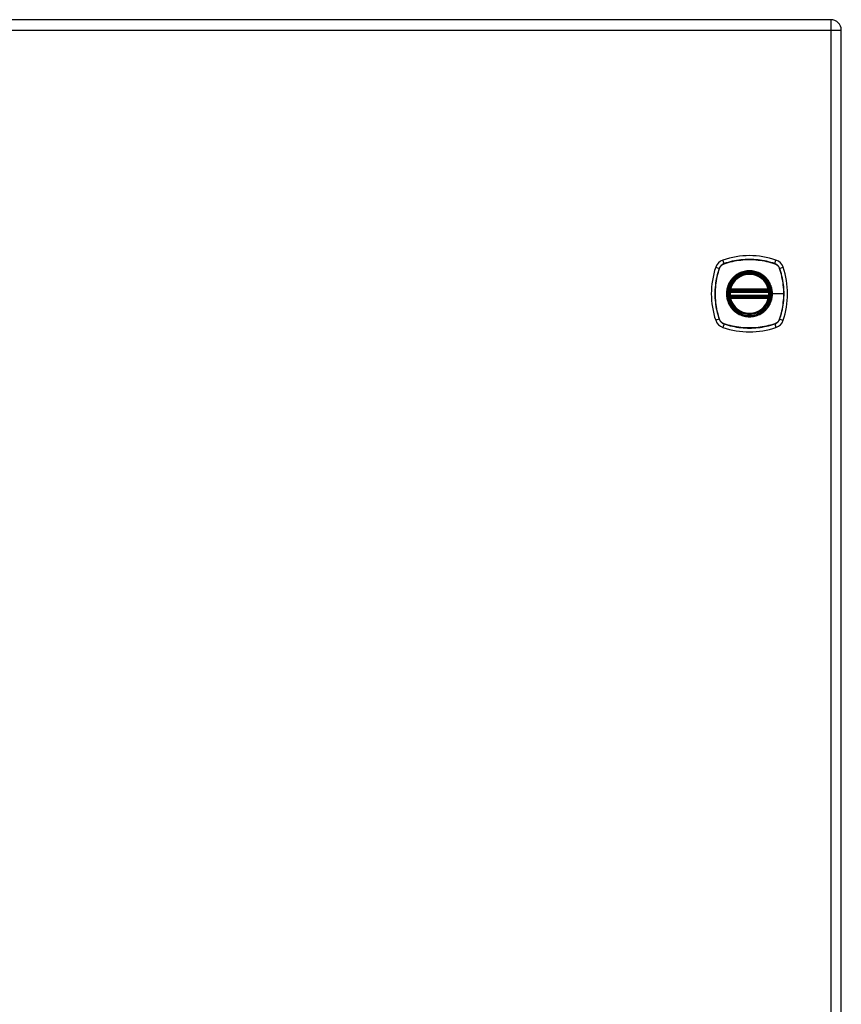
# Model space of a CAD drawing. Header units: inches. Extents: x 6 to 216, y 11 to 118.
# Tile 197 of 212: x 80 to 92, y 65 to 80. Entities that reach past the tile are written whole.
import ezdxf

# ---------------------------------------------------------------- set-up
doc = ezdxf.new("R2010")
doc.units = ezdxf.units.IN
doc.header["$MEASUREMENT"] = 0
doc.layers.add('Visible Edges(ANSI)', color=7, linetype='Continuous', lineweight=25)
doc.layers.add('Visible Tangent Edges(ANSI)', color=7, linetype='Continuous', lineweight=25)

msp = doc.modelspace()

# ---------------------------------------------------------------- linework, layer by layer
at = {"layer": 'Visible Edges(ANSI)'}
for p, q in [((92.284, 79.779), (56.688, 79.779)), ((92.445, 20.137), (92.445, 79.618)), ((90.729, 75.588), (91.314, 75.588)), ((90.725, 75.568), (91.318, 75.568)), ((91.318, 75.489), (90.725, 75.489)), ((91.314, 75.47), (90.729, 75.47))]:
    msp.add_line(p, q, dxfattribs=at)
at = {"layer": 'Visible Edges(ANSI)', "flags": 128}
for points in [[(90.713, 75.582), (90.713, 75.582), (90.713, 75.582), (90.713, 75.581), (90.713, 75.581), (90.713, 75.581), (90.713, 75.58), (90.713, 75.579), (90.712, 75.579), (90.712, 75.578), (90.712, 75.577), (90.712, 75.576), (90.712, 75.575), (90.712, 75.574), (90.712, 75.572), (90.711, 75.571), (90.711, 75.57), (90.711, 75.568), (90.711, 75.567), (90.711, 75.565), (90.71, 75.564), (90.71, 75.562), (90.71, 75.561), (90.71, 75.559), (90.71, 75.557)], [(91.333, 75.557), (91.333, 75.559), (91.333, 75.561), (91.333, 75.562), (91.332, 75.564), (91.332, 75.565), (91.332, 75.567), (91.332, 75.568), (91.332, 75.57), (91.332, 75.571), (91.331, 75.572), (91.331, 75.574), (91.331, 75.575), (91.331, 75.576), (91.331, 75.577), (91.331, 75.578), (91.33, 75.579), (91.33, 75.579), (91.33, 75.58), (91.33, 75.581), (91.33, 75.581), (91.33, 75.581), (91.33, 75.582), (91.33, 75.582), (91.33, 75.582)], [(90.71, 75.5), (90.71, 75.498), (90.71, 75.497), (90.71, 75.495), (90.71, 75.494), (90.711, 75.492), (90.711, 75.491), (90.711, 75.489), (90.711, 75.488), (90.711, 75.486), (90.712, 75.485), (90.712, 75.484), (90.712, 75.483), (90.712, 75.482), (90.712, 75.481), (90.712, 75.48), (90.712, 75.479), (90.713, 75.478), (90.713, 75.477), (90.713, 75.477), (90.713, 75.476), (90.713, 75.476), (90.713, 75.476), (90.713, 75.476), (90.713, 75.476)], [(91.33, 75.476), (91.33, 75.476), (91.33, 75.476), (91.33, 75.476), (91.33, 75.476), (91.33, 75.477), (91.33, 75.477), (91.33, 75.478), (91.33, 75.479), (91.331, 75.48), (91.331, 75.481), (91.331, 75.482), (91.331, 75.483), (91.331, 75.484), (91.331, 75.485), (91.332, 75.486), (91.332, 75.488), (91.332, 75.489), (91.332, 75.491), (91.332, 75.492), (91.332, 75.494), (91.333, 75.495), (91.333, 75.497), (91.333, 75.498), (91.333, 75.5)]]:
    msp.add_lwpolyline(points, dxfattribs=at)
at = {"layer": 'Visible Edges(ANSI)'}
for radius in [0.32, 0.315]:
    msp.add_circle((91.021, 75.529), radius, dxfattribs=at)
for centre, radius, start, end in [((92.284, 79.618), 0.161, 0, 90), ((90.667, 75.883), 0.177, 108.7722, 161.2278), ((91.021, 74.84), 1.28, 71.2278, 108.7722), ((91.376, 75.883), 0.177, 18.7722, 71.2278), ((91.71, 75.529), 1.28, 161.2278, 198.7722), ((90.332, 75.529), 1.28, 341.2278, 18.7722), ((91.021, 75.529), 0.313, 13.6344, 166.3656), ((91.021, 75.529), 0.313, 166.3656, 170.216), ((90.725, 75.58), 0.0118, 170.216, 270), ((90.729, 75.6), 0.0118, 166.3656, 270), ((91.314, 75.6), 0.0118, 270, 13.6344), ((91.318, 75.58), 0.0118, 270, 9.784), ((91.021, 75.529), 0.313, 9.784, 13.6344), ((91.021, 75.529), 0.313, 174.7499, 185.2501), ((90.725, 75.478), 0.0118, 90, 189.784), ((91.021, 75.529), 0.313, 189.784, 193.6344), ((90.729, 75.458), 0.0118, 90, 193.6344), ((91.021, 75.529), 0.313, 193.6344, 346.3656), ((91.314, 75.458), 0.0118, 346.3656, 90), ((91.318, 75.478), 0.0118, 350.216, 90), ((91.021, 75.529), 0.313, 346.3656, 350.216), ((91.021, 75.529), 0.313, 354.7499, 5.2501), ((90.667, 75.174), 0.177, 198.7722, 251.2278), ((91.021, 76.218), 1.28, 251.2278, 288.7722), ((91.376, 75.174), 0.177, 288.7722, 341.2278)]:
    msp.add_arc(centre, radius, start, end, dxfattribs=at)
at = {"layer": 'Visible Tangent Edges(ANSI)'}
for p, q in [((92.284, 79.779), (92.284, 79.618)), ((56.688, 79.618), (92.284, 79.618)), ((92.284, 79.618), (92.445, 79.618)), ((92.284, 79.618), (92.284, 20.137)), ((90.628, 75.996), (90.61, 76.051)), ((91.415, 75.996), (91.433, 76.051)), ((90.499, 75.94), (90.554, 75.922)), ((90.556, 75.921), (90.556, 75.921)), ((90.629, 75.994), (90.629, 75.994)), ((91.413, 75.994), (91.414, 75.994)), ((91.487, 75.921), (91.487, 75.921)), ((91.489, 75.922), (91.544, 75.94)), ((90.719, 75.581), (90.713, 75.582)), ((90.717, 75.603), (90.729, 75.6)), ((90.725, 75.568), (90.725, 75.578)), ((90.729, 75.588), (90.729, 75.6)), ((91.314, 75.6), (90.729, 75.6)), ((90.729, 75.578), (90.729, 75.588)), ((90.729, 75.578), (91.314, 75.578)), ((91.314, 75.6), (91.326, 75.603)), ((91.314, 75.6), (91.314, 75.588)), ((91.314, 75.588), (91.314, 75.578)), ((91.318, 75.578), (91.318, 75.568)), ((91.33, 75.582), (91.324, 75.581)), ((90.71, 75.557), (90.722, 75.556)), ((90.71, 75.5), (90.722, 75.501)), ((90.713, 75.476), (90.719, 75.477)), ((90.729, 75.458), (90.717, 75.455)), ((90.722, 75.556), (91.321, 75.556)), ((91.321, 75.501), (90.722, 75.501)), ((90.725, 75.479), (90.725, 75.489)), ((90.729, 75.47), (90.729, 75.479)), ((91.314, 75.479), (90.729, 75.479)), ((90.729, 75.458), (90.729, 75.47)), ((90.729, 75.458), (91.314, 75.458)), ((91.314, 75.479), (91.314, 75.47)), ((91.314, 75.47), (91.314, 75.458)), ((91.326, 75.455), (91.314, 75.458)), ((91.318, 75.489), (91.318, 75.479)), ((91.321, 75.556), (91.333, 75.557)), ((91.321, 75.501), (91.333, 75.5)), ((91.324, 75.477), (91.33, 75.476)), ((91.374, 75.529), (91.378, 75.529)), ((91.552, 75.529), (91.378, 75.529)), ((90.554, 75.136), (90.499, 75.117)), ((90.556, 75.136), (90.556, 75.137)), ((91.487, 75.137), (91.487, 75.136)), ((91.489, 75.136), (91.544, 75.117)), ((90.628, 75.061), (90.61, 75.006)), ((90.629, 75.063), (90.629, 75.063)), ((91.414, 75.063), (91.413, 75.063)), ((91.415, 75.061), (91.433, 75.006))]:
    msp.add_line(p, q, dxfattribs=at)
at = {"layer": 'Visible Tangent Edges(ANSI)', "flags": 128}
for points in [[(91.415, 75.996), (91.383, 76.007), (91.351, 76.016), (91.319, 76.024), (91.286, 76.032), (91.253, 76.039), (91.22, 76.045), (91.187, 76.05), (91.154, 76.054), (91.121, 76.057), (91.087, 76.059), (91.054, 76.06), (91.021, 76.061), (90.987, 76.06), (90.954, 76.059), (90.921, 76.057), (90.888, 76.054), (90.855, 76.05), (90.822, 76.045), (90.789, 76.039), (90.756, 76.032), (90.724, 76.024), (90.692, 76.016), (90.66, 76.007), (90.628, 75.996)], [(90.629, 75.994), (90.661, 76.005), (90.693, 76.014), (90.725, 76.023), (90.757, 76.03), (90.79, 76.037), (90.822, 76.043), (90.855, 76.048), (90.888, 76.052), (90.921, 76.055), (90.954, 76.058), (90.988, 76.059), (91.021, 76.06), (91.054, 76.059), (91.087, 76.058), (91.12, 76.056), (91.154, 76.052), (91.187, 76.048), (91.22, 76.043), (91.253, 76.037), (91.285, 76.03), (91.318, 76.023), (91.35, 76.014), (91.382, 76.005), (91.413, 75.994)], [(90.554, 75.922), (90.544, 75.89), (90.534, 75.858), (90.526, 75.826), (90.518, 75.793), (90.511, 75.761), (90.505, 75.728), (90.501, 75.694), (90.496, 75.661), (90.493, 75.628), (90.491, 75.595), (90.49, 75.561), (90.489, 75.528), (90.49, 75.495), (90.491, 75.461), (90.493, 75.428), (90.497, 75.395), (90.501, 75.362), (90.506, 75.329), (90.511, 75.296), (90.518, 75.264), (90.526, 75.231), (90.534, 75.199), (90.544, 75.167), (90.554, 75.136)], [(90.556, 75.137), (90.545, 75.168), (90.536, 75.2), (90.528, 75.232), (90.52, 75.264), (90.513, 75.297), (90.507, 75.33), (90.502, 75.362), (90.498, 75.395), (90.495, 75.428), (90.492, 75.462), (90.491, 75.495), (90.491, 75.528), (90.491, 75.561), (90.492, 75.594), (90.495, 75.628), (90.498, 75.661), (90.502, 75.694), (90.507, 75.727), (90.513, 75.76), (90.52, 75.793), (90.527, 75.825), (90.536, 75.857), (90.545, 75.889), (90.556, 75.921)], [(90.628, 75.996), (90.624, 75.995), (90.62, 75.993), (90.616, 75.991), (90.612, 75.989), (90.608, 75.987), (90.604, 75.985), (90.6, 75.982), (90.596, 75.98), (90.593, 75.977), (90.589, 75.974), (90.586, 75.971), (90.582, 75.968), (90.579, 75.965), (90.576, 75.961), (90.573, 75.958), (90.571, 75.954), (90.568, 75.95), (90.565, 75.946), (90.563, 75.943), (90.561, 75.939), (90.559, 75.934), (90.557, 75.93), (90.555, 75.926), (90.554, 75.922)], [(90.556, 75.921), (90.557, 75.925), (90.559, 75.929), (90.561, 75.934), (90.563, 75.937), (90.565, 75.941), (90.567, 75.945), (90.57, 75.949), (90.572, 75.953), (90.575, 75.956), (90.578, 75.96), (90.581, 75.963), (90.584, 75.966), (90.587, 75.969), (90.591, 75.972), (90.594, 75.975), (90.598, 75.978), (90.601, 75.98), (90.605, 75.983), (90.609, 75.985), (90.613, 75.987), (90.617, 75.989), (90.621, 75.991), (90.625, 75.993), (90.629, 75.994)], [(91.249, 75.803), (91.233, 75.816), (91.216, 75.828), (91.198, 75.838), (91.18, 75.848), (91.162, 75.857), (91.142, 75.864), (91.123, 75.871), (91.103, 75.876), (91.083, 75.88), (91.063, 75.883), (91.042, 75.885), (91.021, 75.886), (91.001, 75.885), (90.98, 75.883), (90.96, 75.88), (90.94, 75.876), (90.92, 75.871), (90.9, 75.864), (90.881, 75.857), (90.862, 75.848), (90.844, 75.838), (90.827, 75.828), (90.81, 75.816), (90.794, 75.803)], [(91.414, 75.994), (91.418, 75.993), (91.422, 75.991), (91.426, 75.989), (91.43, 75.987), (91.434, 75.985), (91.438, 75.983), (91.442, 75.98), (91.445, 75.978), (91.449, 75.975), (91.452, 75.972), (91.456, 75.969), (91.459, 75.966), (91.462, 75.963), (91.465, 75.96), (91.468, 75.956), (91.47, 75.953), (91.473, 75.949), (91.475, 75.945), (91.478, 75.941), (91.48, 75.937), (91.482, 75.934), (91.484, 75.929), (91.485, 75.925), (91.487, 75.921)], [(91.489, 75.922), (91.488, 75.926), (91.486, 75.93), (91.484, 75.934), (91.482, 75.939), (91.48, 75.943), (91.477, 75.946), (91.475, 75.95), (91.472, 75.954), (91.47, 75.958), (91.467, 75.961), (91.464, 75.965), (91.461, 75.968), (91.457, 75.971), (91.454, 75.974), (91.45, 75.977), (91.447, 75.98), (91.443, 75.982), (91.439, 75.985), (91.435, 75.987), (91.431, 75.989), (91.427, 75.991), (91.423, 75.993), (91.419, 75.995), (91.415, 75.996)], [(91.487, 75.921), (91.492, 75.905), (91.497, 75.889), (91.502, 75.873), (91.507, 75.857), (91.511, 75.841), (91.515, 75.825), (91.519, 75.809), (91.523, 75.793), (91.527, 75.777), (91.53, 75.76), (91.533, 75.744), (91.536, 75.728), (91.538, 75.711), (91.541, 75.695), (91.543, 75.678), (91.545, 75.662), (91.547, 75.645), (91.548, 75.628), (91.549, 75.612), (91.55, 75.595), (91.551, 75.579), (91.552, 75.562), (91.552, 75.545), (91.552, 75.529)], [(91.489, 75.136), (91.499, 75.167), (91.509, 75.199), (91.517, 75.232), (91.525, 75.264), (91.532, 75.297), (91.537, 75.33), (91.542, 75.363), (91.546, 75.396), (91.55, 75.429), (91.552, 75.463), (91.553, 75.496), (91.554, 75.529), (91.553, 75.562), (91.552, 75.596), (91.55, 75.629), (91.546, 75.662), (91.542, 75.695), (91.537, 75.728), (91.531, 75.761), (91.525, 75.794), (91.517, 75.826), (91.509, 75.858), (91.499, 75.89), (91.489, 75.922)], [(90.747, 75.756), (90.734, 75.74), (90.723, 75.723), (90.712, 75.706), (90.702, 75.688), (90.693, 75.669), (90.686, 75.65), (90.679, 75.63), (90.674, 75.61), (90.67, 75.59), (90.667, 75.57), (90.665, 75.549), (90.665, 75.529), (90.665, 75.508), (90.667, 75.487), (90.67, 75.467), (90.674, 75.447), (90.679, 75.427), (90.686, 75.408), (90.693, 75.388), (90.702, 75.37), (90.712, 75.352), (90.723, 75.334), (90.734, 75.317), (90.747, 75.301)], [(91.374, 75.529), (91.365, 75.45), (91.339, 75.376), (91.297, 75.309), (91.241, 75.253), (91.174, 75.211), (91.1, 75.185), (91.021, 75.177), (90.943, 75.185), (90.868, 75.212), (90.801, 75.254), (90.746, 75.309), (90.704, 75.376), (90.678, 75.451), (90.669, 75.529), (90.678, 75.607), (90.704, 75.682), (90.746, 75.749), (90.802, 75.804), (90.869, 75.846), (90.943, 75.872), (91.022, 75.881), (91.1, 75.872), (91.175, 75.846), (91.242, 75.804), (91.297, 75.748), (91.339, 75.682), (91.365, 75.607), (91.374, 75.529)], [(90.794, 75.803), (90.792, 75.802), (90.79, 75.8), (90.788, 75.798), (90.785, 75.796), (90.783, 75.794), (90.781, 75.792), (90.779, 75.791), (90.777, 75.789), (90.775, 75.787), (90.773, 75.785), (90.771, 75.783), (90.769, 75.781), (90.767, 75.779), (90.765, 75.777), (90.763, 75.775), (90.762, 75.773), (90.76, 75.771), (90.758, 75.769), (90.756, 75.767), (90.754, 75.765), (90.752, 75.763), (90.75, 75.761), (90.749, 75.758), (90.747, 75.756)], [(91.296, 75.756), (91.294, 75.758), (91.292, 75.761), (91.291, 75.763), (91.289, 75.765), (91.287, 75.767), (91.285, 75.769), (91.283, 75.771), (91.281, 75.773), (91.279, 75.775), (91.278, 75.777), (91.276, 75.779), (91.274, 75.781), (91.272, 75.783), (91.27, 75.785), (91.268, 75.787), (91.266, 75.789), (91.264, 75.791), (91.262, 75.792), (91.26, 75.794), (91.257, 75.796), (91.255, 75.798), (91.253, 75.8), (91.251, 75.802), (91.249, 75.803)], [(91.378, 75.529), (91.378, 75.539), (91.378, 75.549), (91.377, 75.56), (91.376, 75.57), (91.375, 75.58), (91.373, 75.59), (91.371, 75.6), (91.369, 75.61), (91.366, 75.62), (91.364, 75.63), (91.36, 75.64), (91.357, 75.65), (91.353, 75.659), (91.35, 75.669), (91.345, 75.678), (91.341, 75.688), (91.336, 75.697), (91.331, 75.706), (91.326, 75.715), (91.32, 75.723), (91.315, 75.732), (91.309, 75.74), (91.303, 75.748), (91.296, 75.756)], [(90.717, 75.603), (90.717, 75.602), (90.717, 75.601), (90.717, 75.6), (90.717, 75.599), (90.716, 75.598), (90.716, 75.597), (90.716, 75.596), (90.716, 75.595), (90.716, 75.594), (90.716, 75.593), (90.716, 75.592), (90.716, 75.591), (90.716, 75.59), (90.716, 75.589), (90.717, 75.588), (90.717, 75.587), (90.717, 75.587), (90.717, 75.586), (90.717, 75.585), (90.718, 75.584), (90.718, 75.583), (90.718, 75.582), (90.719, 75.582), (90.719, 75.581)], [(90.719, 75.581), (90.719, 75.581), (90.719, 75.581), (90.72, 75.58), (90.72, 75.58), (90.72, 75.58), (90.72, 75.58), (90.72, 75.58), (90.721, 75.58), (90.721, 75.58), (90.721, 75.579), (90.721, 75.579), (90.722, 75.579), (90.722, 75.579), (90.722, 75.579), (90.722, 75.579), (90.723, 75.579), (90.723, 75.579), (90.723, 75.579), (90.723, 75.579), (90.724, 75.578), (90.724, 75.578), (90.724, 75.578), (90.724, 75.578), (90.725, 75.578)], [(90.725, 75.578), (90.725, 75.578), (90.725, 75.578), (90.725, 75.578), (90.725, 75.578), (90.726, 75.578), (90.726, 75.578), (90.726, 75.578), (90.726, 75.578), (90.726, 75.578), (90.726, 75.578), (90.727, 75.578), (90.727, 75.578), (90.727, 75.578), (90.727, 75.578), (90.727, 75.578), (90.727, 75.578), (90.728, 75.578), (90.728, 75.578), (90.728, 75.578), (90.728, 75.578), (90.728, 75.578), (90.728, 75.578), (90.729, 75.578), (90.729, 75.578)], [(91.314, 75.578), (91.314, 75.578), (91.314, 75.578), (91.315, 75.578), (91.315, 75.578), (91.315, 75.578), (91.315, 75.578), (91.315, 75.578), (91.316, 75.578), (91.316, 75.578), (91.316, 75.578), (91.316, 75.578), (91.316, 75.578), (91.316, 75.578), (91.317, 75.578), (91.317, 75.578), (91.317, 75.578), (91.317, 75.578), (91.317, 75.578), (91.317, 75.578), (91.318, 75.578), (91.318, 75.578), (91.318, 75.578), (91.318, 75.578), (91.318, 75.578)], [(91.318, 75.578), (91.319, 75.578), (91.319, 75.578), (91.319, 75.578), (91.319, 75.578), (91.32, 75.579), (91.32, 75.579), (91.32, 75.579), (91.32, 75.579), (91.321, 75.579), (91.321, 75.579), (91.321, 75.579), (91.321, 75.579), (91.322, 75.579), (91.322, 75.579), (91.322, 75.58), (91.322, 75.58), (91.323, 75.58), (91.323, 75.58), (91.323, 75.58), (91.323, 75.58), (91.323, 75.58), (91.324, 75.581), (91.324, 75.581), (91.324, 75.581)], [(91.324, 75.581), (91.324, 75.582), (91.325, 75.582), (91.325, 75.583), (91.325, 75.584), (91.326, 75.585), (91.326, 75.586), (91.326, 75.587), (91.326, 75.587), (91.326, 75.588), (91.327, 75.589), (91.327, 75.59), (91.327, 75.591), (91.327, 75.592), (91.327, 75.593), (91.327, 75.594), (91.327, 75.595), (91.327, 75.596), (91.327, 75.597), (91.326, 75.598), (91.326, 75.599), (91.326, 75.6), (91.326, 75.601), (91.326, 75.602), (91.326, 75.603)], [(90.719, 75.477), (90.719, 75.476), (90.718, 75.475), (90.718, 75.474), (90.718, 75.473), (90.717, 75.473), (90.717, 75.472), (90.717, 75.471), (90.717, 75.47), (90.717, 75.469), (90.716, 75.468), (90.716, 75.467), (90.716, 75.466), (90.716, 75.465), (90.716, 75.464), (90.716, 75.463), (90.716, 75.463), (90.716, 75.462), (90.716, 75.461), (90.716, 75.46), (90.717, 75.459), (90.717, 75.458), (90.717, 75.457), (90.717, 75.456), (90.717, 75.455)], [(90.725, 75.479), (90.724, 75.479), (90.724, 75.479), (90.724, 75.479), (90.724, 75.479), (90.723, 75.479), (90.723, 75.479), (90.723, 75.479), (90.723, 75.479), (90.722, 75.479), (90.722, 75.478), (90.722, 75.478), (90.722, 75.478), (90.721, 75.478), (90.721, 75.478), (90.721, 75.478), (90.721, 75.478), (90.72, 75.478), (90.72, 75.477), (90.72, 75.477), (90.72, 75.477), (90.72, 75.477), (90.719, 75.477), (90.719, 75.477), (90.719, 75.477)], [(90.722, 75.556), (90.722, 75.557), (90.722, 75.558), (90.722, 75.559), (90.722, 75.559), (90.722, 75.56), (90.723, 75.561), (90.723, 75.562), (90.723, 75.562), (90.723, 75.563), (90.723, 75.563), (90.723, 75.564), (90.724, 75.565), (90.724, 75.565), (90.724, 75.566), (90.724, 75.566), (90.724, 75.567), (90.724, 75.567), (90.724, 75.567), (90.724, 75.567), (90.725, 75.568), (90.725, 75.568), (90.725, 75.568), (90.725, 75.568), (90.725, 75.568)], [(90.725, 75.489), (90.725, 75.489), (90.725, 75.489), (90.725, 75.49), (90.725, 75.49), (90.724, 75.49), (90.724, 75.49), (90.724, 75.491), (90.724, 75.491), (90.724, 75.491), (90.724, 75.492), (90.724, 75.492), (90.724, 75.493), (90.723, 75.493), (90.723, 75.494), (90.723, 75.495), (90.723, 75.495), (90.723, 75.496), (90.723, 75.497), (90.722, 75.497), (90.722, 75.498), (90.722, 75.499), (90.722, 75.5), (90.722, 75.5), (90.722, 75.501)], [(90.729, 75.479), (90.729, 75.479), (90.728, 75.479), (90.728, 75.479), (90.728, 75.479), (90.728, 75.479), (90.728, 75.479), (90.728, 75.479), (90.727, 75.479), (90.727, 75.479), (90.727, 75.479), (90.727, 75.479), (90.727, 75.479), (90.727, 75.479), (90.726, 75.479), (90.726, 75.479), (90.726, 75.479), (90.726, 75.479), (90.726, 75.479), (90.726, 75.479), (90.725, 75.479), (90.725, 75.479), (90.725, 75.479), (90.725, 75.479), (90.725, 75.479)], [(91.296, 75.301), (91.303, 75.309), (91.309, 75.317), (91.315, 75.326), (91.321, 75.334), (91.326, 75.343), (91.331, 75.352), (91.336, 75.361), (91.341, 75.37), (91.345, 75.379), (91.35, 75.389), (91.354, 75.398), (91.357, 75.408), (91.36, 75.417), (91.364, 75.427), (91.366, 75.437), (91.369, 75.447), (91.371, 75.457), (91.373, 75.467), (91.375, 75.478), (91.376, 75.488), (91.377, 75.498), (91.378, 75.508), (91.378, 75.518), (91.378, 75.529)], [(91.318, 75.479), (91.318, 75.479), (91.318, 75.479), (91.318, 75.479), (91.318, 75.479), (91.317, 75.479), (91.317, 75.479), (91.317, 75.479), (91.317, 75.479), (91.317, 75.479), (91.317, 75.479), (91.316, 75.479), (91.316, 75.479), (91.316, 75.479), (91.316, 75.479), (91.316, 75.479), (91.316, 75.479), (91.315, 75.479), (91.315, 75.479), (91.315, 75.479), (91.315, 75.479), (91.315, 75.479), (91.314, 75.479), (91.314, 75.479), (91.314, 75.479)], [(91.318, 75.568), (91.318, 75.568), (91.318, 75.568), (91.318, 75.568), (91.318, 75.568), (91.318, 75.567), (91.319, 75.567), (91.319, 75.567), (91.319, 75.567), (91.319, 75.566), (91.319, 75.566), (91.319, 75.565), (91.319, 75.565), (91.32, 75.564), (91.32, 75.563), (91.32, 75.563), (91.32, 75.562), (91.32, 75.562), (91.32, 75.561), (91.321, 75.56), (91.321, 75.559), (91.321, 75.559), (91.321, 75.558), (91.321, 75.557), (91.321, 75.556)], [(91.321, 75.501), (91.321, 75.5), (91.321, 75.5), (91.321, 75.499), (91.321, 75.498), (91.321, 75.497), (91.32, 75.497), (91.32, 75.496), (91.32, 75.495), (91.32, 75.495), (91.32, 75.494), (91.32, 75.493), (91.319, 75.493), (91.319, 75.492), (91.319, 75.492), (91.319, 75.491), (91.319, 75.491), (91.319, 75.491), (91.319, 75.49), (91.318, 75.49), (91.318, 75.49), (91.318, 75.49), (91.318, 75.489), (91.318, 75.489), (91.318, 75.489)], [(91.324, 75.477), (91.324, 75.477), (91.324, 75.477), (91.323, 75.477), (91.323, 75.477), (91.323, 75.477), (91.323, 75.477), (91.323, 75.478), (91.322, 75.478), (91.322, 75.478), (91.322, 75.478), (91.322, 75.478), (91.321, 75.478), (91.321, 75.478), (91.321, 75.478), (91.321, 75.479), (91.32, 75.479), (91.32, 75.479), (91.32, 75.479), (91.32, 75.479), (91.319, 75.479), (91.319, 75.479), (91.319, 75.479), (91.319, 75.479), (91.318, 75.479)], [(91.326, 75.455), (91.326, 75.456), (91.326, 75.457), (91.326, 75.458), (91.326, 75.459), (91.326, 75.46), (91.327, 75.461), (91.327, 75.462), (91.327, 75.463), (91.327, 75.463), (91.327, 75.464), (91.327, 75.465), (91.327, 75.466), (91.327, 75.467), (91.327, 75.468), (91.326, 75.469), (91.326, 75.47), (91.326, 75.471), (91.326, 75.472), (91.326, 75.473), (91.325, 75.473), (91.325, 75.474), (91.325, 75.475), (91.324, 75.476), (91.324, 75.477)], [(91.552, 75.529), (91.552, 75.512), (91.552, 75.496), (91.551, 75.479), (91.55, 75.462), (91.549, 75.446), (91.548, 75.429), (91.547, 75.413), (91.545, 75.396), (91.543, 75.379), (91.541, 75.363), (91.538, 75.346), (91.536, 75.33), (91.533, 75.314), (91.53, 75.297), (91.527, 75.281), (91.523, 75.265), (91.519, 75.248), (91.515, 75.232), (91.511, 75.216), (91.507, 75.2), (91.502, 75.184), (91.497, 75.168), (91.492, 75.153), (91.487, 75.137)], [(90.747, 75.301), (90.749, 75.299), (90.75, 75.297), (90.752, 75.295), (90.754, 75.293), (90.756, 75.291), (90.758, 75.289), (90.76, 75.287), (90.762, 75.285), (90.763, 75.283), (90.765, 75.281), (90.767, 75.279), (90.769, 75.277), (90.771, 75.275), (90.773, 75.273), (90.775, 75.271), (90.777, 75.269), (90.779, 75.267), (90.781, 75.265), (90.783, 75.263), (90.785, 75.261), (90.788, 75.26), (90.79, 75.258), (90.792, 75.256), (90.794, 75.254)], [(91.249, 75.254), (91.251, 75.256), (91.253, 75.258), (91.255, 75.26), (91.257, 75.261), (91.26, 75.263), (91.262, 75.265), (91.264, 75.267), (91.266, 75.269), (91.268, 75.271), (91.27, 75.273), (91.272, 75.275), (91.274, 75.277), (91.276, 75.278), (91.277, 75.28), (91.279, 75.282), (91.281, 75.284), (91.283, 75.287), (91.285, 75.289), (91.287, 75.291), (91.289, 75.293), (91.291, 75.295), (91.292, 75.297), (91.294, 75.299), (91.296, 75.301)], [(90.554, 75.136), (90.555, 75.131), (90.557, 75.127), (90.559, 75.123), (90.561, 75.119), (90.563, 75.115), (90.565, 75.111), (90.568, 75.107), (90.571, 75.103), (90.573, 75.1), (90.576, 75.096), (90.579, 75.093), (90.582, 75.09), (90.586, 75.086), (90.589, 75.083), (90.593, 75.081), (90.596, 75.078), (90.6, 75.075), (90.604, 75.073), (90.608, 75.07), (90.612, 75.068), (90.616, 75.066), (90.62, 75.064), (90.624, 75.063), (90.628, 75.061)], [(90.629, 75.063), (90.625, 75.065), (90.621, 75.066), (90.617, 75.068), (90.613, 75.07), (90.609, 75.072), (90.605, 75.075), (90.601, 75.077), (90.598, 75.08), (90.594, 75.082), (90.591, 75.085), (90.587, 75.088), (90.584, 75.091), (90.581, 75.095), (90.578, 75.098), (90.575, 75.101), (90.572, 75.105), (90.57, 75.109), (90.567, 75.112), (90.565, 75.116), (90.563, 75.12), (90.561, 75.124), (90.559, 75.128), (90.557, 75.132), (90.556, 75.136)], [(90.794, 75.254), (90.81, 75.241), (90.827, 75.23), (90.845, 75.219), (90.863, 75.209), (90.881, 75.201), (90.901, 75.193), (90.92, 75.187), (90.94, 75.181), (90.96, 75.177), (90.98, 75.174), (91.001, 75.172), (91.021, 75.172), (91.042, 75.172), (91.063, 75.174), (91.083, 75.177), (91.103, 75.181), (91.123, 75.187), (91.143, 75.193), (91.162, 75.201), (91.18, 75.209), (91.199, 75.219), (91.216, 75.23), (91.233, 75.241), (91.249, 75.254)], [(91.487, 75.136), (91.485, 75.132), (91.484, 75.128), (91.482, 75.124), (91.48, 75.12), (91.478, 75.116), (91.475, 75.112), (91.473, 75.109), (91.47, 75.105), (91.468, 75.101), (91.465, 75.098), (91.462, 75.095), (91.459, 75.091), (91.456, 75.088), (91.452, 75.085), (91.449, 75.082), (91.445, 75.08), (91.442, 75.077), (91.438, 75.075), (91.434, 75.072), (91.43, 75.07), (91.426, 75.068), (91.422, 75.066), (91.418, 75.065), (91.414, 75.063)], [(91.415, 75.061), (91.419, 75.063), (91.423, 75.064), (91.427, 75.066), (91.431, 75.068), (91.435, 75.07), (91.439, 75.073), (91.443, 75.075), (91.447, 75.078), (91.45, 75.081), (91.454, 75.083), (91.457, 75.086), (91.461, 75.09), (91.464, 75.093), (91.467, 75.096), (91.47, 75.1), (91.472, 75.103), (91.475, 75.107), (91.477, 75.111), (91.48, 75.115), (91.482, 75.119), (91.484, 75.123), (91.486, 75.127), (91.488, 75.131), (91.489, 75.136)], [(90.628, 75.061), (90.66, 75.051), (90.692, 75.042), (90.724, 75.033), (90.757, 75.025), (90.79, 75.019), (90.823, 75.013), (90.856, 75.008), (90.889, 75.004), (90.922, 75.001), (90.956, 74.998), (90.989, 74.997), (91.022, 74.997), (91.055, 74.997), (91.089, 74.998), (91.122, 75.001), (91.155, 75.004), (91.188, 75.008), (91.221, 75.013), (91.254, 75.019), (91.286, 75.025), (91.319, 75.033), (91.351, 75.042), (91.383, 75.051), (91.415, 75.061)], [(91.413, 75.063), (91.382, 75.053), (91.35, 75.043), (91.318, 75.035), (91.286, 75.027), (91.253, 75.02), (91.221, 75.014), (91.188, 75.009), (91.155, 75.005), (91.122, 75.002), (91.089, 75), (91.055, 74.998), (91.022, 74.998), (90.989, 74.998), (90.956, 75), (90.922, 75.002), (90.889, 75.005), (90.856, 75.009), (90.823, 75.014), (90.79, 75.02), (90.758, 75.027), (90.725, 75.035), (90.693, 75.043), (90.661, 75.053), (90.629, 75.063)]]:
    msp.add_lwpolyline(points, dxfattribs=at)
at = {"layer": 'Visible Tangent Edges(ANSI)'}
for radius in [0.346, 0.342, 0.325, 0.324]:
    msp.add_circle((91.021, 75.529), radius, dxfattribs=at)
for start, end in [(13.6344, 166.3656), (174.7499, 185.2501), (193.6344, 346.3656), (354.7499, 5.2501)]:
    msp.add_arc((91.021, 75.529), 0.301, start, end, dxfattribs=at)
for centre, major_axis, ratio, start_param, end_param in [((90.559, 75.92), (0.00933, -0.00312), 0.002893, 1.85298, 2.093627), ((90.63, 75.992), (-0.00312, 0.00933), 0.002893, 1.047966, 1.288612), ((91.413, 75.992), (-0.00312, -0.00933), 0.002893, 1.85298, 2.093627), ((91.484, 75.92), (-0.00933, -0.00312), 0.002893, 4.189559, 4.430205), ((90.713, 75.582), (0.00773, 0.00893), 0.431674, 4.96723, 6.283185), ((90.725, 75.576), (0.0021, 0.0116), 0.025638, 0, 1.426581), ((91.318, 75.576), (-0.0021, 0.0116), 0.025638, 4.856604, 6.283185), ((91.33, 75.582), (-0.00773, 0.00893), 0.431674, 0, 1.315955), ((90.713, 75.476), (0.00773, -0.00893), 0.431674, 0, 1.315955), ((90.725, 75.481), (0.0021, -0.0116), 0.025638, 4.856604, 6.283185), ((91.318, 75.481), (-0.0021, -0.0116), 0.025638, 0, 1.426581), ((91.33, 75.476), (-0.00773, -0.00893), 0.431674, 4.96723, 6.283185), ((90.559, 75.137), (0.00933, 0.00312), 0.002893, 4.189559, 4.430205), ((91.484, 75.137), (-0.00933, 0.00312), 0.002893, 1.85298, 2.093627), ((90.63, 75.066), (0.00312, 0.00933), 0.002893, 1.85298, 2.093627), ((91.413, 75.066), (-0.00312, 0.00933), 0.002893, 4.189559, 4.430205)]:
    msp.add_ellipse(centre, major_axis=major_axis, ratio=ratio, start_param=start_param, end_param=end_param, dxfattribs=at)

doc.saveas('drawing.dxf')
